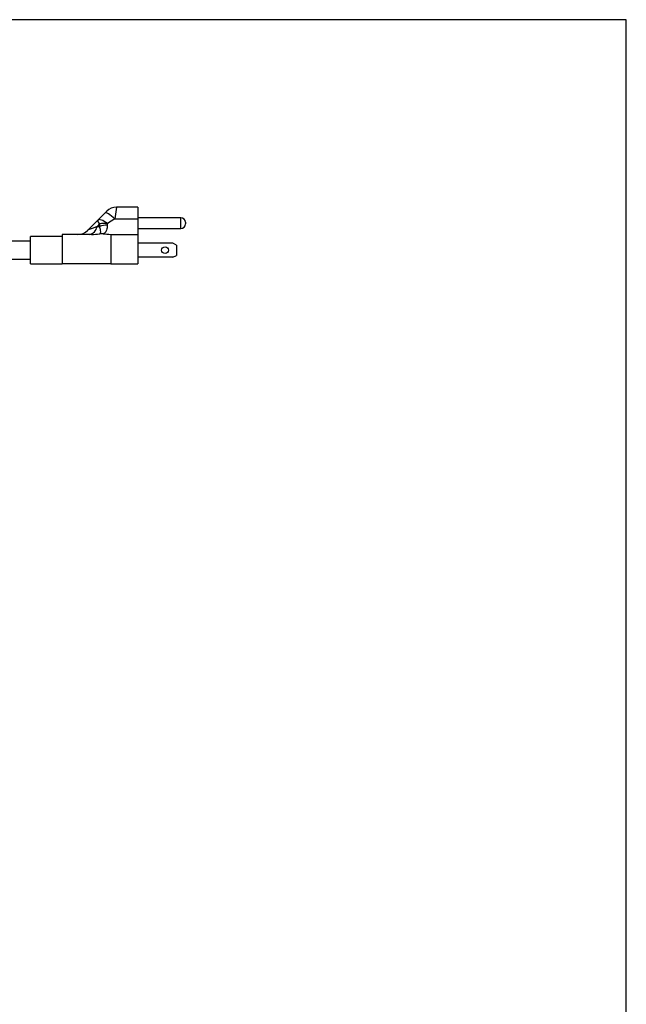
# Model space of a CAD drawing. Extents: x 5 to 297, y -3 to 205.
# Tile 31 of 31: x 254 to 292, y 133 to 195. Entities that reach past the tile are written whole.
import ezdxf

# ---------------------------------------------------------------- set-up
doc = ezdxf.new("R2010")
doc.units = 0
doc.layers.get('0').update_dxf_attribs({"linetype": 'CONTINUOUS'})

msp = doc.modelspace()

# ---------------------------------------------------------------- linework, layer by layer
at = {"color": 7, "linetype": 'CONTINUOUS'}
for p, q in [((292, 195), (5, 195)), ((292, 5), (292, 195)), ((259.795, 183.146), (259.689, 182.405)), ((261.155, 183.146), (259.795, 183.146)), ((261.155, 183.146), (261.155, 182.405)), ((257.977, 181.683), (258.623, 182.329)), ((258.623, 182.329), (259.083, 182.789)), ((259.083, 182.789), (259.189, 182.895)), ((259.689, 182.405), (259.229, 182.117)), ((259.689, 182.405), (261.155, 182.405)), ((263.869, 182.486), (261.155, 182.486)), ((261.155, 182.405), (261.155, 181.432)), ((258.738, 182.089), (258.572, 181.923)), ((258.572, 181.923), (258.73, 181.923)), ((261.155, 181.807), (263.869, 181.807)), ((264.155, 182.2), (264.155, 182.093)), ((256.369, 181.289), (254.369, 181.289)), ((254.369, 180.432), (254.369, 181.289)), ((256.369, 181.432), (256.369, 179.575)), ((258.232, 181.432), (256.369, 181.432)), ((258.968, 181.472), (258.729, 181.465)), ((259.44, 181.432), (261.155, 181.432)), ((259.44, 181.432), (259.44, 179.575)), ((261.155, 181.432), (261.155, 179.575)), ((254.369, 181.004), (239.783, 181.004)), ((263.369, 180.882), (261.155, 180.882)), ((263.583, 180.758), (263.369, 180.882)), ((263.583, 180.758), (263.583, 180.106)), ((239.818, 179.861), (254.369, 179.861)), ((254.369, 179.575), (254.369, 180.432)), ((263.369, 179.982), (261.155, 179.982)), ((263.369, 179.982), (263.583, 180.106)), ((254.369, 179.575), (256.369, 179.575)), ((259.44, 179.575), (256.369, 179.575)), ((259.44, 179.575), (261.155, 179.575))]:
    msp.add_line(p, q, dxfattribs=at)
at = {"color": 8, "linetype": 'CONTINUOUS'}
msp.add_line((263.869, 181.807), (263.869, 182.486), dxfattribs=at)
at = {"color": 7, "linetype": 'CONTINUOUS', "flags": 128}
for points in [[(259.229, 182.117), (259.13, 182.191), (259.034, 182.253), (258.942, 182.302), (258.857, 182.338), (258.781, 182.358), (258.716, 182.364), (258.663, 182.354), (258.623, 182.329)], [(259.689, 182.405), (259.583, 182.501), (259.48, 182.587), (259.383, 182.662), (259.295, 182.722), (259.219, 182.765), (259.158, 182.792), (259.112, 182.8), (259.083, 182.789)]]:
    msp.add_lwpolyline(points, dxfattribs=at)
at = {"color": 7, "linetype": 'CONTINUOUS'}
msp.add_circle((262.869, 180.432), 0.214, dxfattribs=at)
for centre, radius, start, end in [((259.795, 182.289), 0.857, 90, 135), ((258.96, 182.343), 0.337, 182.26682, 228.80112), ((263.869, 182.2), 0.286, 0, 90), ((257.988, 182.016), 0.592, 279.03755, 350.96245), ((259.233, 180.574), 1.44, 90.44608, 110.42593), ((259.073, 180.554), 1.571, 84.29734, 102.31578), ((263.869, 182.093), 0.286, 270, 0), ((257.371, 182.289), 0.857, 270, 315)]:
    msp.add_arc(centre, radius, start, end, dxfattribs=at)
for centre, major_axis, ratio, start_param, end_param in [((259.795, 182.289), (1.82, 0.61), 0.029181, 2.29765, 3.083048), ((261.997, 183.14), (3.161, 1.645), 0.50198, 2.816152, 2.899654), ((262.489, 182.774), (3.254, 0.853), 0.352189, 2.979559, 3.063061), ((258.232, 182.289), (1.816, 0), 0.47194, 4.712389, 4.990054), ((261.776, 182.774), (6.825, 0), 0.209302, 4.288426, 4.363165)]:
    msp.add_ellipse(centre, major_axis=major_axis, ratio=ratio, start_param=start_param, end_param=end_param, dxfattribs=at)
for points, knots in [([(258.729, 181.465), (258.737, 181.469), (258.772, 181.484), (258.815, 181.545), (258.806, 181.677), (258.757, 181.836), (258.73, 181.923)], [0, 0, 0, 0, 0.04305, 0.192575, 0.555364, 1, 1, 1, 1]), ([(259.222, 182.014), (259.215, 181.904), (259.202, 181.697), (259.092, 181.539), (258.992, 181.485), (258.968, 181.472)], [0, 0, 0, 0, 0.460837, 0.8680691, 1, 1, 1, 1])]:
    msp.add_open_spline(points, degree=3, knots=knots, dxfattribs=at)

doc.saveas('drawing.dxf')
